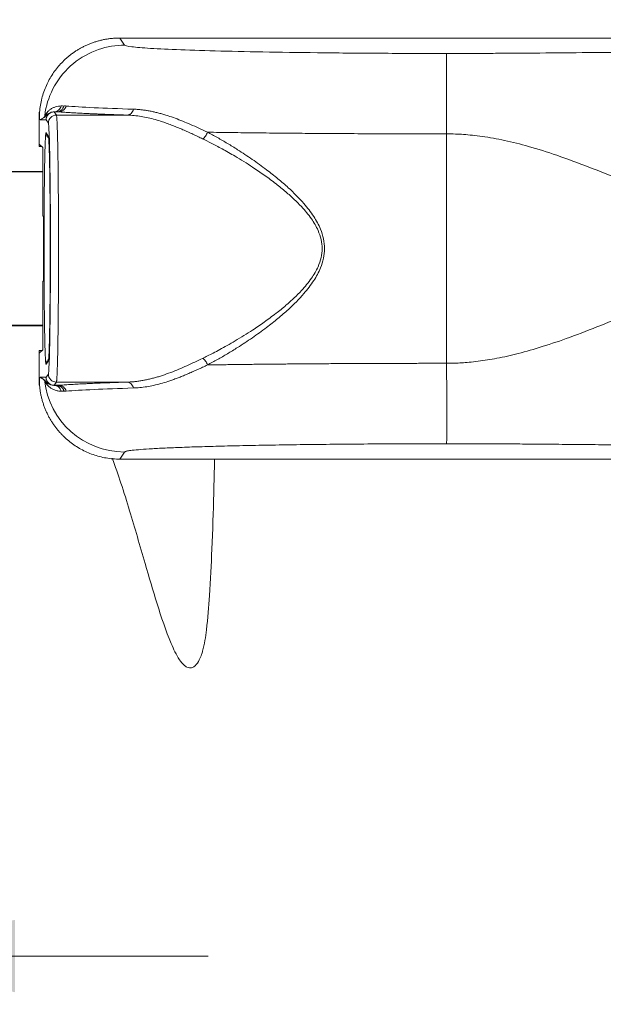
# Model space of a CAD drawing. Header units: millimetres. Extents: x 54 to 738, y 201 to 591.
# Tile 4 of 22: x 103 to 139, y 427 to 488. Entities that reach past the tile are written whole.
import ezdxf

# ---------------------------------------------------------------- set-up
doc = ezdxf.new("R2010")
doc.units = ezdxf.units.MM
doc.header["$LTSCALE"] = 3
doc.styles.add('SLDTEXTSTYLE0', font='TXT', dxfattribs={"width": 0.605})
doc.dimstyles.new('SLDDIMSTYLE0', dxfattribs={"dimtxt": 7.704956, "dimasz": 12, "dimexe": 0, "dimexo": 0.0625, "dimgap": 1.926239, "dimtad": 1, "dimdec": 0, "dimrnd": 1e-09, "dimzin": 12, "dimdsep": 46, "dimtxsty": 'SLDTEXTSTYLE0', "dimsah": 1, "dimcen": 0.09, "dimadec": 0, "dimazin": 3, "dimtfac": 1, "dimtdec": 0, "dimtofl": 0, "dimtmove": 0, "dimatfit": 3, "dimfxl": 1, "dimfrac": 2, "dimtolj": 1, "dimtzin": 12, "dimarcsym": 0})
doc.dimstyles.new('SLDDIMSTYLE1', dxfattribs={"dimtxt": 7.704956, "dimasz": 12, "dimexe": 0, "dimexo": 0.0625, "dimgap": 1.926239, "dimtad": 1, "dimrnd": 1e-09, "dimzin": 12, "dimdsep": 46, "dimtxsty": 'SLDTEXTSTYLE0', "dimsah": 1, "dimcen": 0.09, "dimadec": 0, "dimazin": 3, "dimtfac": 1, "dimtofl": 0, "dimtmove": 0, "dimatfit": 3, "dimfxl": 1, "dimfrac": 2, "dimtolj": 1, "dimtzin": 12, "dimarcsym": 0})
doc.dimstyles.new('SLDDIMSTYLE3', dxfattribs={"dimtxt": 7.704956, "dimasz": 12, "dimexe": 0, "dimexo": 0.0625, "dimgap": 1.926239, "dimtad": 1, "dimdec": 0, "dimrnd": 1e-09, "dimzin": 12, "dimdsep": 46, "dimtxsty": 'SLDTEXTSTYLE0', "dimsah": 1, "dimcen": 0.09, "dimadec": 0, "dimazin": 3, "dimtfac": 1, "dimtmove": 0, "dimatfit": 0, "dimfxl": 1, "dimfrac": 2, "dimtolj": 1, "dimtzin": 12, "dimarcsym": 0})

# ---------------------------------------------------------------- blocks, each defined once
blk = doc.blocks.new('*D1')
at = {"color": 7, "linetype": 'Continuous', "lineweight": 0}
for p, q in [((85.909, 481.485), (85.909, 533.811)), ((570.843, 481.485), (570.843, 533.811)), ((85.909, 530.811), (570.843, 530.811))]:
    blk.add_line(p, q, dxfattribs=at)
for points in [[(85.909, 530.811), (97.909, 528.561), (97.909, 533.061)], [(570.843, 530.811), (558.843, 533.061), (558.843, 528.561)]]:
    blk.add_solid(points, dxfattribs=at)
at = {"color": 7, "linetype": 'Continuous', "lineweight": 0, "insert": (310.394, 541.043, -27.488), "char_height": 7.9375, "attachment_point": 1, "style": 'SLDTEXTSTYLE0'}
blk.add_mtext('485', dxfattribs=at)
blk = doc.blocks.new('*D2')
at = {"color": 7, "linetype": 'Continuous', "lineweight": 0}
for p, q in [((90.876, 477.218), (90.876, 517.029)), ((565.876, 477.218), (565.876, 517.029)), ((90.876, 514.029), (565.876, 514.029))]:
    blk.add_line(p, q, dxfattribs=at)
for points in [[(90.876, 514.029), (102.876, 511.779), (102.876, 516.279)], [(565.876, 514.029), (553.876, 516.279), (553.876, 511.779)]]:
    blk.add_solid(points, dxfattribs=at)
at = {"color": 7, "linetype": 'Continuous', "lineweight": 0, "insert": (310.394, 524.261, -27.488), "char_height": 7.9375, "attachment_point": 1, "style": 'SLDTEXTSTYLE0'}
blk.add_mtext('475', dxfattribs=at)
blk = doc.blocks.new('*D4')
at = {"color": 7, "linetype": 'Continuous', "lineweight": 0}
for p, q in [((90.876, 471.218), (90.876, 427.251)), ((85.909, 466.951), (85.909, 427.251)), ((85.909, 430.251), (57.818, 430.251)), ((90.876, 430.251), (85.909, 430.251)), ((90.876, 430.251), (114.876, 430.251))]:
    blk.add_line(p, q, dxfattribs=at)
for points in [[(85.909, 430.251), (73.909, 432.501), (73.909, 428.001)], [(90.876, 430.251), (102.876, 428.001), (102.876, 432.501)]]:
    blk.add_solid(points, dxfattribs=at)
at = {"color": 7, "linetype": 'Continuous', "lineweight": 0, "insert": (57.818, 440.483, -27.488), "char_height": 7.938, "attachment_point": 1, "style": 'SLDTEXTSTYLE0'}
blk.add_mtext('5', dxfattribs=at)

msp = doc.modelspace()

# ---------------------------------------------------------------- linework, layer by layer
at = {"color": 7, "linetype": 'Continuous', "lineweight": 0}
for p, q in [((109.679, 486.86), (109.383, 487.305)), ((109.383, 487.305), (547.369, 487.305)), ((104.385, 482.155), (104.385, 482.699)), ((104.445, 482.215), (104.8, 482.215)), ((104.807, 482.216), (104.947, 482.016)), ((105.596, 482.718), (105.297, 482.718)), ((105.447, 482.515), (105.307, 482.715)), ((105.595, 482.715), (105.307, 482.715)), ((109.853, 482.515), (105.447, 482.515)), ((105.492, 482.717), (105.519, 482.718)), ((105.595, 482.715), (105.524, 482.715)), ((104.385, 480.718), (104.385, 482.155)), ((104.946, 481.207), (104.807, 481.407)), ((129.676, 481.347), (129.676, 467.089)), ((104.603, 480.5), (104.385, 480.718)), ((104.385, 480.718), (104.385, 480.559)), ((104.385, 480.559), (104.544, 480.559)), ((104.603, 476.262), (104.603, 480.5)), ((86.376, 479.018), (104.603, 479.018)), ((104.603, 478.985), (86.409, 478.985)), ((104.646, 476.218), (104.603, 476.262)), ((104.646, 472.218), (104.646, 476.218)), ((104.603, 472.174), (104.646, 472.218)), ((104.603, 467.936), (104.603, 472.174)), ((86.376, 469.418), (104.603, 469.418)), ((86.409, 469.451), (104.603, 469.451)), ((104.385, 467.718), (104.603, 467.936)), ((104.385, 467.878), (104.385, 467.718)), ((104.544, 467.878), (104.385, 467.878)), ((104.385, 466.281), (104.385, 467.718)), ((104.807, 467.029), (104.946, 467.229)), ((104.947, 466.421), (104.807, 466.221)), ((104.385, 465.737), (104.385, 466.281)), ((104.8, 466.221), (104.445, 466.221)), ((105.297, 465.718), (105.596, 465.718)), ((105.307, 465.721), (105.447, 465.921)), ((105.595, 465.721), (105.307, 465.721)), ((109.853, 465.921), (105.447, 465.921)), ((105.519, 465.718), (105.491, 465.719)), ((109.679, 461.576), (109.383, 461.131)), ((109.383, 461.131), (547.369, 461.131))]:
    msp.add_line(p, q, dxfattribs=at)
at = {"color": 18, "linetype": 'Continuous', "lineweight": 0}
for p, q in [((105.307, 482.715), (105.303, 482.715)), ((105.303, 465.721), (105.307, 465.721))]:
    msp.add_line(p, q, dxfattribs=at)
at = {"color": 7, "linetype": 'Continuous', "lineweight": 0}
for centre, radius, start, end in [((105.447, 482.015), 0.5, 90.02415, 179.96555), ((109.682, 466.577), 5.002, 186.24416, 269.97357), ((105.307, 466.221), 0.5, 180.0344, 269.97425)]:
    msp.add_arc(centre, radius, start, end, dxfattribs=at)
for points, knots in [([(109.383, 487.305), (109.308, 487.304), (109.158, 487.302), (108.933, 487.286), (108.71, 487.261), (108.489, 487.226), (108.27, 487.181), (108.055, 487.127), (107.843, 487.063), (107.634, 486.991), (107.43, 486.909), (107.23, 486.819), (107.034, 486.721), (106.844, 486.614), (106.659, 486.5), (106.48, 486.378), (106.307, 486.249), (106.14, 486.112), (105.937, 485.931), (105.703, 485.696), (105.447, 485.396), (105.213, 485.072), (105.002, 484.724), (104.817, 484.354), (104.661, 483.964), (104.537, 483.556), (104.445, 483.133), (104.415, 482.844), (104.4, 482.698)], [0, 0, 0, 0, 0.030271, 0.060446, 0.090526, 0.120511, 0.150401, 0.180195, 0.209894, 0.239498, 0.269007, 0.298421, 0.32774, 0.356964, 0.386093, 0.415128, 0.444067, 0.472912, 0.501663, 0.553564, 0.606332, 0.659967, 0.714469, 0.769839, 0.826077, 0.883183, 0.941157, 1, 1, 1, 1]), ([(109.679, 486.86), (109.158, 486.86), (108.6, 486.776), (107.505, 486.399), (106.969, 486.104), (106.031, 485.331), (105.632, 484.854), (105.041, 483.816), (104.848, 483.259), (104.754, 482.715)], [0, 0, 0, 0, 0.25, 0.25, 0.5, 0.5, 0.75, 0.75, 1, 1, 1, 1]), ([(129.676, 486.346), (129.353, 486.346), (129.029, 486.346), (128.382, 486.347), (128.059, 486.347), (127.093, 486.35), (126.452, 486.352), (124.546, 486.362), (123.3, 486.372), (120.904, 486.398), (119.754, 486.413), (117.592, 486.451), (116.58, 486.472), (114.734, 486.52), (113.899, 486.546), (112.438, 486.602), (111.811, 486.632), (110.789, 486.694), (110.394, 486.726), (109.851, 486.793), (109.702, 486.826), (109.679, 486.86)], [0, 0, 0, 0, 0.03125, 0.03125, 0.0625, 0.0625, 0.125, 0.125, 0.25, 0.25, 0.375, 0.375, 0.5, 0.5, 0.625, 0.625, 0.75, 0.75, 0.875, 0.875, 1, 1, 1, 1]), ([(175.747, 486.512), (172.992, 486.512), (167.482, 486.512), (161.719, 486.511), (158.456, 486.512), (157.772, 486.512), (157.044, 486.512), (156.13, 486.511), (155.171, 486.511), (154.327, 486.512), (153.565, 486.512), (152.667, 486.512), (151.829, 486.511), (151.149, 486.509), (150.658, 486.508), (150.136, 486.506), (148.621, 486.498), (144.646, 486.468), (140.068, 486.414), (135.779, 486.373), (133.645, 486.358), (132.165, 486.351), (131.177, 486.347), (130.447, 486.346), (129.985, 486.346), (129.765, 486.346), (129.676, 486.346)], [0, 0, 0, 0, 0.175557, 0.351114, 0.367311, 0.383507, 0.394674, 0.41371, 0.441733, 0.455813, 0.467527, 0.490273, 0.513014, 0.520962, 0.533797, 0.544489, 0.55461, 0.631918, 0.807076, 0.874682, 0.922473, 0.94778, 0.970555, 0.985959, 0.994356, 1, 1, 1, 1]), ([(129.676, 486.346), (129.676, 486.343), (129.676, 486.337), (129.676, 486.316), (129.676, 486.285), (129.676, 486.243), (129.676, 486.191), (129.676, 486.129), (129.676, 486.056), (129.676, 485.973), (129.676, 485.881), (129.676, 485.779), (129.676, 485.668), (129.676, 485.548), (129.676, 485.42), (129.676, 485.284), (129.676, 485.142), (129.676, 484.993), (129.676, 484.791), (129.676, 484.526), (129.676, 484.186), (129.676, 483.821), (129.676, 483.435), (129.676, 483.032), (129.676, 482.617), (129.676, 482.195), (129.676, 481.771), (129.676, 481.488), (129.676, 481.347)], [0, 0, 0, 0, 0.028833, 0.057913, 0.087207, 0.116684, 0.146307, 0.176043, 0.205855, 0.235706, 0.265559, 0.295376, 0.325119, 0.354753, 0.38424, 0.413546, 0.442635, 0.471474, 0.500034, 0.554442, 0.609643, 0.665431, 0.721588, 0.777887, 0.834101, 0.890001, 0.94537, 1, 1, 1, 1]), ([(104.71, 482.403), (104.711, 482.404), (104.713, 482.407), (104.719, 482.424), (104.728, 482.448), (104.738, 482.469), (104.75, 482.492), (104.769, 482.527), (104.797, 482.577), (104.844, 482.648), (104.927, 482.749), (105.058, 482.865), (105.219, 482.963), (105.389, 483.031), (105.567, 483.073), (105.692, 483.078), (105.753, 483.081)], [0, 0, 0, 0, 0.017311, 0.038234, 0.079134, 0.100479, 0.122451, 0.168434, 0.217267, 0.268938, 0.381565, 0.524071, 0.652757, 0.774715, 0.8904, 1, 1, 1, 1]), ([(105.29, 482.715), (105.387, 482.715), (105.495, 482.749), (105.667, 482.885), (105.727, 482.984), (105.753, 483.081)], [0, 0, 0, 0, 0.5, 0.5, 1, 1, 1, 1]), ([(105.914, 483.08), (105.888, 482.982), (105.828, 482.884), (105.657, 482.749), (105.55, 482.715), (105.454, 482.715)], [0, 0, 0, 0, 0.5, 0.5, 1, 1, 1, 1]), ([(105.595, 482.715), (105.69, 482.716), (105.795, 482.75), (105.965, 482.884), (106.025, 482.982), (106.052, 483.079)], [0, 0, 0, 0, 0.5, 0.5, 1, 1, 1, 1]), ([(105.914, 483.08), (105.936, 483.081), (105.982, 483.083), (106.028, 483.08), (106.052, 483.079)], [0, 0, 0, 0, 0.498269, 1, 1, 1, 1]), ([(106.052, 483.079), (106.505, 483.043), (107.086, 483.008), (108.486, 482.942), (109.305, 482.911), (110.229, 482.882)], [0, 0, 0, 0, 0.5, 0.5, 1, 1, 1, 1]), ([(109.853, 482.515), (109.931, 482.517), (110.018, 482.552), (110.157, 482.688), (110.207, 482.786), (110.229, 482.882)], [0, 0, 0, 0, 0.5, 0.5, 1, 1, 1, 1]), ([(110.229, 482.882), (110.304, 482.879), (110.455, 482.872), (110.683, 482.852), (110.915, 482.823), (111.15, 482.786), (111.388, 482.741), (111.63, 482.687), (111.876, 482.624), (112.126, 482.553), (112.441, 482.454), (112.829, 482.319), (113.295, 482.137), (113.783, 481.931), (114.292, 481.702), (114.647, 481.535), (114.827, 481.45)], [0, 0, 0, 0, 0.053428, 0.107057, 0.160925, 0.215066, 0.269517, 0.324311, 0.379477, 0.435047, 0.491045, 0.588196, 0.687628, 0.789399, 0.893529, 1, 1, 1, 1]), ([(104.4, 482.698), (104.398, 482.666), (104.395, 482.603), (104.392, 482.52), (104.392, 482.448), (104.392, 482.368), (104.395, 482.293), (104.398, 482.256), (104.402, 482.255), (104.407, 482.274), (104.412, 482.273), (104.418, 482.258), (104.423, 482.245), (104.432, 482.235), (104.44, 482.223), (104.445, 482.215)], [0, 0, 0, 0, 0.037552, 0.072788, 0.105888, 0.137067, 0.19824, 0.257901, 0.318496, 0.380068, 0.502917, 0.564849, 0.627879, 0.755987, 1, 1, 1, 1]), ([(104.445, 482.215), (104.455, 482.222), (104.475, 482.237), (104.507, 482.259), (104.539, 482.278), (104.582, 482.299), (104.627, 482.333), (104.669, 482.375), (104.693, 482.394), (104.704, 482.4), (104.71, 482.403)], [0, 0, 0, 0, 0.129663, 0.258575, 0.385715, 0.511424, 0.758563, 0.879998, 0.944312, 1, 1, 1, 1]), ([(104.904, 482.588), (104.89, 482.578), (104.863, 482.557), (104.822, 482.518), (104.787, 482.478), (104.758, 482.438), (104.739, 482.41), (104.722, 482.382), (104.711, 482.358), (104.709, 482.355), (104.708, 482.356), (104.708, 482.36), (104.711, 482.375), (104.715, 482.391), (104.716, 482.398), (104.716, 482.4), (104.716, 482.401), (104.716, 482.401), (104.716, 482.401)], [0, 0, 0, 0, 0.130558, 0.25664, 0.434428, 0.551141, 0.671665, 0.76128, 0.845851, 0.856005, 0.866069, 0.885955, 0.92499, 0.96304, 0.981638, 0.990842, 0.995425, 1, 1, 1, 1]), ([(105.124, 482.68), (105.119, 482.679), (105.05, 482.667), (104.939, 482.573), (104.822, 482.413), (104.807, 482.281), (104.8, 482.215)], [0, 0, 0, 0, 0.0260643, 0.3507223, 0.6753574, 1, 1, 1, 1]), ([(105.307, 482.715), (105.176, 482.715), (105.046, 482.661), (104.861, 482.476), (104.807, 482.346), (104.807, 482.216)], [0, 0, 0, 0, 0.5, 0.5, 1, 1, 1, 1]), ([(105.304, 482.718), (105.265, 482.715), (105.186, 482.71), (105.069, 482.665), (104.961, 482.593), (104.908, 482.523), (104.881, 482.488)], [0, 0, 0, 0, 0.235917, 0.485031, 0.741997, 1, 1, 1, 1]), ([(105.447, 465.921), (105.448, 465.924), (105.451, 465.931), (105.456, 465.952), (105.46, 465.981), (105.465, 466.019), (105.469, 466.065), (105.473, 466.12), (105.477, 466.183), (105.482, 466.253), (105.486, 466.331), (105.49, 466.415), (105.494, 466.507), (105.498, 466.605), (105.501, 466.71), (105.505, 466.821), (105.509, 466.937), (105.512, 467.06), (105.516, 467.187), (105.519, 467.32), (105.522, 467.457), (105.526, 467.599), (105.529, 467.745), (105.532, 467.896), (105.535, 468.05), (105.537, 468.207), (105.54, 468.368), (105.543, 468.532), (105.545, 468.699), (105.548, 468.868), (105.55, 469.04), (105.552, 469.214), (105.554, 469.39), (105.556, 469.567), (105.558, 469.746), (105.56, 469.926), (105.562, 470.107), (105.563, 470.29), (105.565, 470.472), (105.566, 470.656), (105.568, 470.84), (105.569, 471.024), (105.57, 471.208), (105.571, 471.392), (105.572, 471.575), (105.573, 471.758), (105.574, 471.941), (105.575, 472.123), (105.576, 472.304), (105.576, 472.484), (105.577, 472.663), (105.578, 472.841), (105.578, 473.017), (105.578, 473.192), (105.579, 473.366), (105.579, 473.538), (105.579, 473.708), (105.579, 473.877), (105.579, 474.044), (105.579, 474.265), (105.579, 474.544), (105.579, 474.884), (105.578, 475.23), (105.578, 475.583), (105.577, 475.94), (105.575, 476.302), (105.573, 476.668), (105.571, 477.035), (105.569, 477.404), (105.566, 477.773), (105.563, 478.14), (105.56, 478.505), (105.556, 478.865), (105.552, 479.219), (105.548, 479.565), (105.543, 479.902), (105.537, 480.228), (105.532, 480.54), (105.526, 480.837), (105.519, 481.117), (105.512, 481.378), (105.505, 481.618), (105.498, 481.834), (105.49, 482.024), (105.482, 482.187), (105.473, 482.32), (105.465, 482.421), (105.456, 482.491), (105.45, 482.507), (105.447, 482.515)], [0, 0, 0, 0, 0.010805, 0.021538, 0.032196, 0.042779, 0.053283, 0.063709, 0.074056, 0.084325, 0.094515, 0.104628, 0.114663, 0.124621, 0.134501, 0.144305, 0.154032, 0.163683, 0.173258, 0.182756, 0.192178, 0.201523, 0.210791, 0.219982, 0.229097, 0.238134, 0.247094, 0.255978, 0.264784, 0.273514, 0.282167, 0.290743, 0.299243, 0.307665, 0.31601, 0.324279, 0.33247, 0.340585, 0.348623, 0.356585, 0.364469, 0.372277, 0.380008, 0.387662, 0.395239, 0.402739, 0.410163, 0.417509, 0.424778, 0.431971, 0.439087, 0.446126, 0.453088, 0.459974, 0.466783, 0.473515, 0.480169, 0.486747, 0.493249, 0.499673, 0.512624, 0.525883, 0.539449, 0.553322, 0.567503, 0.58199, 0.596784, 0.611886, 0.627295, 0.643011, 0.659035, 0.675365, 0.692002, 0.708946, 0.726198, 0.743757, 0.761623, 0.779796, 0.798277, 0.817065, 0.83616, 0.85556, 0.875266, 0.895277, 0.915598, 0.93623, 0.957175, 0.978435, 1, 1, 1, 1]), ([(109.853, 482.515), (109.749, 482.519), (109.541, 482.525), (109.239, 482.536), (108.945, 482.546), (108.66, 482.556), (108.383, 482.567), (108.115, 482.578), (107.855, 482.589), (107.604, 482.599), (107.296, 482.614), (106.944, 482.631), (106.56, 482.652), (106.206, 482.672), (105.881, 482.694), (105.69, 482.708), (105.595, 482.715)], [0, 0, 0, 0, 0.055676, 0.111271, 0.166807, 0.222305, 0.27779, 0.333282, 0.388804, 0.444378, 0.500028, 0.600104, 0.70001, 0.799874, 0.899828, 1, 1, 1, 1]), ([(114.53, 481.039), (114.429, 481.087), (114.226, 481.185), (113.922, 481.328), (113.615, 481.469), (113.304, 481.608), (112.989, 481.741), (112.671, 481.869), (112.35, 481.99), (111.986, 482.116), (111.583, 482.239), (111.144, 482.351), (110.709, 482.435), (110.277, 482.494), (109.995, 482.508), (109.853, 482.515)], [0, 0, 0, 0, 0.058944, 0.119383, 0.18133, 0.2448, 0.309802, 0.37635, 0.444452, 0.514119, 0.610461, 0.707205, 0.804366, 0.90196, 1, 1, 1, 1]), ([(104.947, 482.016), (104.964, 481.99), (104.982, 481.769), (105.014, 480.965), (105.029, 480.384), (105.053, 478.945), (105.063, 478.089), (105.076, 476.227), (105.079, 475.223), (105.079, 473.213), (105.076, 472.209), (105.063, 470.348), (105.053, 469.491), (105.029, 468.053), (105.014, 467.471), (104.982, 466.667), (104.964, 466.446), (104.947, 466.421)], [0, 0, 0, 0, 0.125, 0.125, 0.25, 0.25, 0.375, 0.375, 0.5, 0.5, 0.625, 0.625, 0.75, 0.75, 0.875, 0.875, 1, 1, 1, 1]), ([(104.807, 481.407), (104.805, 481.408), (104.802, 481.411), (104.798, 481.403), (104.794, 481.387), (104.789, 481.363), (104.785, 481.33), (104.781, 481.289), (104.776, 481.241), (104.772, 481.184), (104.768, 481.121), (104.764, 481.05), (104.761, 480.973), (104.757, 480.889), (104.753, 480.799), (104.749, 480.703), (104.746, 480.602), (104.742, 480.495), (104.739, 480.382), (104.736, 480.265), (104.733, 480.144), (104.729, 480.018), (104.726, 479.888), (104.724, 479.755), (104.721, 479.618), (104.718, 479.477), (104.715, 479.334), (104.713, 479.188), (104.71, 479.039), (104.708, 478.888), (104.706, 478.735), (104.704, 478.58), (104.702, 478.424), (104.7, 478.266), (104.698, 478.107), (104.696, 477.947), (104.695, 477.786), (104.693, 477.624), (104.692, 477.463), (104.69, 477.3), (104.689, 477.138), (104.688, 476.976), (104.687, 476.814), (104.686, 476.653), (104.685, 476.492), (104.684, 476.331), (104.683, 476.172), (104.682, 476.013), (104.681, 475.856), (104.681, 475.7), (104.68, 475.545), (104.68, 475.391), (104.679, 475.239), (104.679, 475.088), (104.679, 474.939), (104.679, 474.792), (104.678, 474.646), (104.678, 474.503), (104.678, 474.361), (104.678, 474.175), (104.678, 473.94), (104.678, 473.655), (104.679, 473.363), (104.68, 473.063), (104.681, 472.757), (104.682, 472.446), (104.683, 472.129), (104.685, 471.81), (104.687, 471.487), (104.69, 471.164), (104.693, 470.84), (104.696, 470.517), (104.7, 470.197), (104.703, 469.882), (104.708, 469.572), (104.712, 469.271), (104.718, 468.979), (104.723, 468.699), (104.729, 468.433), (104.735, 468.183), (104.742, 467.951), (104.749, 467.74), (104.756, 467.552), (104.764, 467.388), (104.772, 467.252), (104.78, 467.144), (104.789, 467.07), (104.798, 467.027), (104.804, 467.028), (104.807, 467.029)], [0, 0, 0, 0, 0.011141, 0.0222, 0.033176, 0.044067, 0.054871, 0.065586, 0.076211, 0.086744, 0.097186, 0.107538, 0.1178, 0.127972, 0.138054, 0.148047, 0.157951, 0.167766, 0.177493, 0.187132, 0.196683, 0.206145, 0.215519, 0.224805, 0.234001, 0.243109, 0.252128, 0.261058, 0.269898, 0.27865, 0.287314, 0.295889, 0.304375, 0.312772, 0.32108, 0.3293, 0.33743, 0.345472, 0.353425, 0.361289, 0.369064, 0.37675, 0.384348, 0.391857, 0.399277, 0.406609, 0.413852, 0.421006, 0.428071, 0.435047, 0.441934, 0.448733, 0.455442, 0.462063, 0.468595, 0.475038, 0.481393, 0.487659, 0.493836, 0.499924, 0.511997, 0.52444, 0.537251, 0.550431, 0.563981, 0.5779, 0.592189, 0.606848, 0.621876, 0.637272, 0.653038, 0.669173, 0.685678, 0.702552, 0.719796, 0.737408, 0.75539, 0.773742, 0.792463, 0.811552, 0.831009, 0.850833, 0.871025, 0.891589, 0.912526, 0.933839, 0.95553, 0.977589, 1, 1, 1, 1]), ([(104.904, 481.126), (104.882, 481.156), (104.82, 481.237), (104.812, 481.341), (104.807, 481.407)], [0, 0, 0, 0, 0.362964, 1, 1, 1, 1]), ([(104.946, 467.229), (104.948, 467.232), (104.951, 467.238), (104.955, 467.259), (104.96, 467.287), (104.964, 467.325), (104.968, 467.37), (104.972, 467.424), (104.976, 467.485), (104.98, 467.555), (104.984, 467.631), (104.988, 467.715), (104.992, 467.805), (104.996, 467.901), (104.999, 468.004), (105.003, 468.113), (105.006, 468.227), (105.01, 468.346), (105.013, 468.47), (105.016, 468.599), (105.019, 468.733), (105.022, 468.87), (105.025, 469.012), (105.028, 469.157), (105.03, 469.305), (105.033, 469.456), (105.035, 469.611), (105.037, 469.767), (105.04, 469.927), (105.042, 470.088), (105.044, 470.251), (105.046, 470.416), (105.048, 470.582), (105.049, 470.749), (105.051, 470.917), (105.052, 471.086), (105.054, 471.255), (105.055, 471.425), (105.056, 471.595), (105.058, 471.765), (105.059, 471.935), (105.06, 472.105), (105.061, 472.274), (105.061, 472.442), (105.062, 472.61), (105.063, 472.776), (105.063, 472.942), (105.064, 473.106), (105.064, 473.269), (105.065, 473.431), (105.065, 473.591), (105.065, 473.75), (105.065, 473.907), (105.065, 474.062), (105.065, 474.284), (105.065, 474.575), (105.065, 474.939), (105.064, 475.309), (105.063, 475.683), (105.061, 476.061), (105.059, 476.442), (105.057, 476.822), (105.054, 477.202), (105.05, 477.578), (105.047, 477.949), (105.042, 478.312), (105.038, 478.666), (105.032, 479.007), (105.027, 479.334), (105.02, 479.644), (105.014, 479.934), (105.007, 480.201), (104.999, 480.443), (104.991, 480.657), (104.983, 480.841), (104.974, 480.991), (104.965, 481.104), (104.956, 481.181), (104.95, 481.199), (104.946, 481.207)], [0, 0, 0, 0, 0.011766, 0.02345, 0.035051, 0.046565, 0.05799, 0.069323, 0.080564, 0.091711, 0.102767, 0.11373, 0.124603, 0.135385, 0.146076, 0.156678, 0.167189, 0.177611, 0.187943, 0.198186, 0.208339, 0.218402, 0.228376, 0.238259, 0.248051, 0.257754, 0.267366, 0.276888, 0.28632, 0.295662, 0.304914, 0.314076, 0.323148, 0.33213, 0.341022, 0.349823, 0.358535, 0.367156, 0.375687, 0.384128, 0.392479, 0.40074, 0.408911, 0.416992, 0.424983, 0.432884, 0.440695, 0.448415, 0.456045, 0.463585, 0.471035, 0.478395, 0.485665, 0.492845, 0.499935, 0.516425, 0.533292, 0.550536, 0.568158, 0.586159, 0.604538, 0.623295, 0.642429, 0.661941, 0.681831, 0.7021, 0.722746, 0.743769, 0.765171, 0.786951, 0.80911, 0.831645, 0.854556, 0.877844, 0.901511, 0.92556, 0.949998, 0.974819, 1, 1, 1, 1]), ([(114.827, 481.45), (114.8, 481.367), (114.756, 481.28), (114.648, 481.132), (114.586, 481.074), (114.53, 481.039)], [0, 0, 0, 0, 0.5, 0.5, 1, 1, 1, 1]), ([(114.53, 467.397), (114.63, 467.446), (114.847, 467.552), (115.2, 467.731), (115.604, 467.945), (116.058, 468.197), (116.739, 468.591), (117.513, 469.073), (118.362, 469.65), (119.055, 470.163), (119.678, 470.667), (120.205, 471.139), (120.749, 471.685), (121.271, 472.312), (121.685, 473.01), (121.901, 473.643), (121.968, 474.218), (121.901, 474.793), (121.685, 475.427), (121.271, 476.125), (120.748, 476.752), (120.203, 477.298), (119.677, 477.77), (119.053, 478.274), (118.361, 478.787), (117.512, 479.363), (116.635, 479.91), (115.779, 480.398), (115.106, 480.756), (114.706, 480.952), (114.53, 481.039)], [0, 0, 0, 0, 0.017661, 0.03824, 0.061739, 0.088157, 0.117494, 0.180143, 0.222774, 0.266188, 0.303244, 0.336031, 0.365069, 0.410247, 0.447949, 0.474815, 0.500001, 0.525186, 0.552051, 0.58978, 0.634996, 0.664043, 0.696843, 0.7339, 0.777313, 0.819919, 0.882543, 0.929798, 0.96895, 1, 1, 1, 1]), ([(129.676, 481.347), (129.552, 481.348), (129.253, 481.349), (128.784, 481.348), (128.291, 481.348), (127.72, 481.348), (126.905, 481.351), (125.602, 481.354), (123.881, 481.361), (122.312, 481.37), (121.107, 481.379), (120.29, 481.386), (119.479, 481.393), (118.675, 481.401), (117.881, 481.409), (117.098, 481.418), (116.326, 481.428), (115.566, 481.439), (115.074, 481.446), (114.827, 481.45)], [0, 0, 0, 0, 0.023509, 0.056387, 0.088433, 0.116621, 0.16453, 0.242647, 0.364532, 0.495051, 0.549813, 0.604912, 0.660346, 0.716115, 0.772221, 0.828662, 0.885439, 0.942552, 1, 1, 1, 1]), ([(114.827, 481.45), (114.93, 481.396), (115.135, 481.287), (115.446, 481.116), (115.758, 480.939), (116.071, 480.755), (116.385, 480.564), (116.9, 480.242), (117.606, 479.775), (118.443, 479.17), (119.19, 478.579), (119.979, 477.895), (120.748, 477.127), (121.424, 476.26), (121.835, 475.515), (122.052, 474.835), (122.119, 474.219), (122.053, 473.603), (121.836, 472.924), (121.425, 472.179), (120.751, 471.311), (119.981, 470.544), (119.192, 469.858), (118.444, 469.268), (117.607, 468.662), (116.795, 468.124), (116.071, 467.679), (115.446, 467.316), (115.033, 467.096), (114.827, 466.986)], [0, 0, 0, 0, 0.018255, 0.036533, 0.054838, 0.073175, 0.09155, 0.109967, 0.163511, 0.215397, 0.257734, 0.297497, 0.360523, 0.406132, 0.445399, 0.473438, 0.499957, 0.52645, 0.554487, 0.593727, 0.639309, 0.702364, 0.74216, 0.784534, 0.836452, 0.890021, 0.926818, 0.963464, 1, 1, 1, 1]), ([(150.795, 475.151), (150.674, 475.166), (150.448, 475.195), (150.103, 475.249), (149.745, 475.315), (149.193, 475.425), (148.448, 475.596), (147.471, 475.861), (146.395, 476.196), (145.19, 476.615), (143.823, 477.133), (142.571, 477.636), (141.449, 478.097), (140.182, 478.619), (138.539, 479.285), (136.613, 480.002), (134.863, 480.557), (133.315, 480.947), (132.151, 481.157), (131.299, 481.264), (130.749, 481.315), (130.212, 481.342), (129.862, 481.346), (129.676, 481.347)], [0, 0, 0, 0, 0.016533, 0.030947, 0.047219, 0.065953, 0.107337, 0.150807, 0.203196, 0.260123, 0.32384, 0.401355, 0.443186, 0.488354, 0.587165, 0.683521, 0.76698, 0.836013, 0.899917, 0.927211, 0.952447, 0.974857, 1, 1, 1, 1]), ([(150.667, 473.238), (150.614, 473.232), (150.491, 473.218), (150.239, 473.195), (149.899, 473.159), (149.483, 473.077), (149.072, 472.982), (148.6, 472.872), (147.914, 472.697), (146.906, 472.408), (145.693, 472.001), (143.749, 471.287), (140.984, 470.147), (138.065, 468.947), (135.694, 468.133), (134.184, 467.698), (132.852, 467.396), (131.833, 467.235), (131.104, 467.153), (130.616, 467.113), (130.15, 467.093), (129.839, 467.09), (129.676, 467.089)], [0, 0, 0, 0, 0.007287, 0.016801, 0.03463, 0.053877, 0.074543, 0.092254, 0.11993, 0.17117, 0.235233, 0.29444, 0.453787, 0.643256, 0.724761, 0.795747, 0.857512, 0.910939, 0.936399, 0.957575, 0.977814, 1, 1, 1, 1]), ([(104.904, 467.31), (104.882, 467.28), (104.82, 467.199), (104.812, 467.095), (104.807, 467.029)], [0, 0, 0, 0, 0.362964, 1, 1, 1, 1]), ([(109.853, 465.921), (109.931, 465.924), (110.089, 465.93), (110.327, 465.952), (110.566, 465.982), (110.806, 466.021), (111.048, 466.068), (111.291, 466.123), (111.535, 466.186), (111.781, 466.257), (112.116, 466.363), (112.539, 466.514), (113.048, 466.717), (113.548, 466.936), (114.039, 467.162), (114.368, 467.32), (114.53, 467.397)], [0, 0, 0, 0, 0.054513, 0.10889, 0.163135, 0.21725, 0.271238, 0.325101, 0.378842, 0.432463, 0.485968, 0.596697, 0.703421, 0.80618, 0.905022, 1, 1, 1, 1]), ([(114.827, 466.986), (114.726, 466.939), (114.526, 466.844), (114.234, 466.709), (113.948, 466.58), (113.67, 466.458), (113.399, 466.344), (113.134, 466.237), (112.876, 466.137), (112.624, 466.046), (112.306, 465.938), (111.924, 465.823), (111.484, 465.713), (111.055, 465.631), (110.637, 465.575), (110.364, 465.561), (110.229, 465.554)], [0, 0, 0, 0, 0.059478, 0.118246, 0.176296, 0.233623, 0.290227, 0.346113, 0.401286, 0.455759, 0.509545, 0.609906, 0.708952, 0.806852, 0.903798, 1, 1, 1, 1]), ([(114.53, 467.397), (114.586, 467.362), (114.648, 467.304), (114.755, 467.157), (114.8, 467.069), (114.827, 466.986)], [0, 0, 0, 0, 0.5, 0.5, 1, 1, 1, 1]), ([(129.676, 467.089), (129.532, 467.088), (129.243, 467.088), (128.809, 467.088), (128.375, 467.088), (127.939, 467.087), (127.503, 467.086), (127.066, 467.085), (126.629, 467.084), (126.191, 467.083), (125.753, 467.082), (125.315, 467.08), (124.877, 467.079), (124.44, 467.077), (124.003, 467.075), (123.566, 467.073), (123.13, 467.07), (122.696, 467.068), (122.262, 467.065), (121.829, 467.062), (121.398, 467.059), (120.968, 467.056), (120.54, 467.052), (120.114, 467.049), (119.69, 467.045), (119.268, 467.041), (118.849, 467.037), (118.432, 467.033), (118.018, 467.028), (117.607, 467.024), (117.199, 467.019), (116.794, 467.014), (116.392, 467.009), (115.995, 467.003), (115.601, 466.998), (115.211, 466.992), (114.955, 466.988), (114.827, 466.986)], [0, 0, 0, 0, 0.027224, 0.054518, 0.081877, 0.109311, 0.136828, 0.16443, 0.192115, 0.219881, 0.247726, 0.275651, 0.303657, 0.331744, 0.359911, 0.38816, 0.416489, 0.444899, 0.473389, 0.501961, 0.530612, 0.559344, 0.588157, 0.617051, 0.646025, 0.675079, 0.704215, 0.73343, 0.762727, 0.792104, 0.821562, 0.8511, 0.880719, 0.910418, 0.940198, 0.970059, 1, 1, 1, 1]), ([(129.676, 467.089), (129.681, 466.489), (129.684, 465.848), (129.688, 464.926), (129.689, 464.626), (129.69, 464.061), (129.69, 463.796), (129.69, 463.316), (129.69, 463.102), (129.689, 462.735), (129.688, 462.583), (129.684, 462.219), (129.68, 462.105), (129.676, 462.09)], [0, 0, 0, 0, 0.25, 0.25, 0.375, 0.375, 0.5, 0.5, 0.625, 0.625, 0.75, 0.75, 1, 1, 1, 1]), ([(105.447, 465.921), (105.316, 465.921), (105.186, 465.975), (105.001, 466.16), (104.947, 466.29), (104.947, 466.421)], [0, 0, 0, 0, 0.5, 0.5, 1, 1, 1, 1]), ([(104.445, 466.221), (104.44, 466.213), (104.432, 466.201), (104.423, 466.191), (104.418, 466.178), (104.412, 466.163), (104.407, 466.162), (104.402, 466.181), (104.398, 466.181), (104.394, 466.143), (104.392, 466.052), (104.391, 465.916), (104.397, 465.8), (104.4, 465.738)], [0, 0, 0, 0, 0.244038, 0.372158, 0.435195, 0.497134, 0.619995, 0.681573, 0.742174, 0.801842, 0.86302, 0.927239, 1, 1, 1, 1]), ([(104.4, 465.738), (104.407, 465.661), (104.421, 465.506), (104.456, 465.278), (104.5, 465.052), (104.555, 464.831), (104.618, 464.614), (104.691, 464.402), (104.772, 464.195), (104.862, 463.994), (104.96, 463.798), (105.065, 463.608), (105.178, 463.425), (105.297, 463.248), (105.423, 463.078), (105.554, 462.915), (105.691, 462.758), (105.833, 462.609), (106.028, 462.42), (106.286, 462.199), (106.617, 461.959), (106.969, 461.746), (107.339, 461.562), (107.725, 461.408), (108.126, 461.286), (108.538, 461.198), (108.958, 461.142), (109.241, 461.135), (109.383, 461.131)], [0, 0, 0, 0, 0.031267, 0.06229, 0.09307, 0.123606, 0.153899, 0.183949, 0.213755, 0.243318, 0.272637, 0.301714, 0.330547, 0.359137, 0.387484, 0.415587, 0.443448, 0.471066, 0.498441, 0.552815, 0.607526, 0.662576, 0.717965, 0.773692, 0.829759, 0.886166, 0.942913, 1, 1, 1, 1]), ([(104.71, 466.033), (104.704, 466.036), (104.693, 466.042), (104.669, 466.061), (104.627, 466.104), (104.582, 466.137), (104.539, 466.158), (104.496, 466.184), (104.465, 466.206), (104.445, 466.221)], [0, 0, 0, 0, 0.055802, 0.120234, 0.241834, 0.489106, 0.614781, 0.741822, 1, 1, 1, 1]), ([(104.716, 466.036), (104.713, 466.055), (104.706, 466.098), (104.753, 466), (104.798, 465.945), (104.884, 465.855), (105.022, 465.761), (105.166, 465.741), (105.235, 465.732)], [0, 0, 0, 0, 0.1086291, 0.2390803, 0.3358172, 0.4808061, 0.7524678, 1, 1, 1, 1]), ([(105.753, 465.356), (105.717, 465.356), (105.644, 465.358), (105.537, 465.372), (105.431, 465.396), (105.327, 465.429), (105.204, 465.483), (105.062, 465.568), (104.93, 465.683), (104.847, 465.785), (104.799, 465.856), (104.77, 465.908), (104.748, 465.948), (104.734, 465.975), (104.724, 465.996), (104.718, 466.014), (104.713, 466.029), (104.711, 466.032), (104.71, 466.033)], [0, 0, 0, 0, 0.0644766, 0.1310608, 0.1997959, 0.2707213, 0.3438722, 0.4714429, 0.6147037, 0.7278997, 0.7786224, 0.8292542, 0.8756864, 0.9195059, 0.9405643, 0.9610275, 0.9805956, 1, 1, 1, 1]), ([(104.906, 465.922), (104.888, 465.944), (104.846, 465.997), (104.816, 466.088), (104.801, 466.166), (104.8, 466.207), (104.8, 466.221)], [0, 0, 0, 0, 0.264423, 0.623455, 0.86869, 1, 1, 1, 1]), ([(104.888, 465.937), (104.915, 465.904), (104.968, 465.838), (105.075, 465.769), (105.189, 465.726), (105.266, 465.721), (105.304, 465.718)], [0, 0, 0, 0, 0.2583761, 0.5152625, 0.7641385, 1, 1, 1, 1]), ([(105.29, 465.721), (105.387, 465.721), (105.495, 465.687), (105.667, 465.551), (105.727, 465.453), (105.753, 465.356)], [0, 0, 0, 0, 0.5, 0.5, 1, 1, 1, 1]), ([(105.454, 465.721), (105.465, 465.72), (105.488, 465.718), (105.534, 465.718), (105.57, 465.719), (105.595, 465.721)], [0, 0, 0, 0, 0.249193, 0.498641, 1, 1, 1, 1]), ([(105.916, 465.357), (105.909, 465.379), (105.895, 465.424), (105.863, 465.486), (105.825, 465.541), (105.783, 465.588), (105.738, 465.626), (105.693, 465.656), (105.649, 465.679), (105.607, 465.696), (105.569, 465.707), (105.534, 465.714), (105.504, 465.718), (105.478, 465.72), (105.462, 465.721), (105.454, 465.721)], [0, 0, 0, 0, 0.110347, 0.21842, 0.322724, 0.42197, 0.515138, 0.601492, 0.68057, 0.752148, 0.816187, 0.872785, 0.922127, 0.964448, 1, 1, 1, 1]), ([(105.595, 465.721), (105.647, 465.725), (105.752, 465.733), (105.921, 465.745), (106.098, 465.757), (106.286, 465.768), (106.482, 465.78), (106.688, 465.791), (106.903, 465.803), (107.127, 465.814), (107.423, 465.829), (107.8, 465.845), (108.271, 465.865), (108.77, 465.884), (109.294, 465.903), (109.666, 465.915), (109.853, 465.921)], [0, 0, 0, 0, 0.055684, 0.111284, 0.166822, 0.222322, 0.277804, 0.333291, 0.388807, 0.444372, 0.500009, 0.600095, 0.700007, 0.799875, 0.899829, 1, 1, 1, 1]), ([(105.595, 465.721), (105.69, 465.72), (105.796, 465.686), (105.965, 465.551), (106.025, 465.454), (106.052, 465.358)], [0, 0, 0, 0, 0.5, 0.5, 1, 1, 1, 1]), ([(109.853, 465.921), (109.931, 465.919), (110.018, 465.884), (110.157, 465.748), (110.207, 465.65), (110.229, 465.554)], [0, 0, 0, 0, 0.5, 0.5, 1, 1, 1, 1]), ([(106.052, 465.358), (106.029, 465.356), (105.984, 465.353), (105.939, 465.355), (105.916, 465.357)], [0, 0, 0, 0, 0.497615, 1, 1, 1, 1]), ([(110.229, 465.554), (109.305, 465.525), (108.486, 465.494), (107.086, 465.428), (106.505, 465.393), (106.052, 465.358)], [0, 0, 0, 0, 0.5, 0.5, 1, 1, 1, 1]), ([(129.676, 462.09), (129.575, 462.09), (129.365, 462.09), (129.041, 462.09), (128.697, 462.09), (128.191, 462.089), (127.528, 462.087), (126.335, 462.083), (124.774, 462.075), (122.871, 462.06), (121.024, 462.04), (119.254, 462.015), (117.588, 461.985), (116.045, 461.951), (114.638, 461.913), (113.385, 461.872), (112.296, 461.828), (111.384, 461.781), (110.655, 461.731), (110.227, 461.691), (109.988, 461.66), (109.861, 461.639), (109.767, 461.618), (109.703, 461.597), (109.687, 461.583), (109.679, 461.576)], [0, 0, 0, 0, 0.009824, 0.020265, 0.031329, 0.043016, 0.069212, 0.095616, 0.159171, 0.222709, 0.28745, 0.352211, 0.416962, 0.481732, 0.546492, 0.611272, 0.676042, 0.740831, 0.805607, 0.870405, 0.896357, 0.92225, 0.948127, 0.97403, 1, 1, 1, 1]), ([(175.747, 461.925), (171.873, 461.925), (166.558, 461.925), (160.326, 461.925), (157.557, 461.925), (155.85, 461.925), (154.715, 461.925), (153.674, 461.925), (152.704, 461.924), (151.759, 461.925), (150.736, 461.928), (149.835, 461.932), (149.034, 461.936), (148.289, 461.941), (147.362, 461.948), (145.662, 461.962), (143.729, 461.981), (141.566, 462.004), (139.804, 462.023), (138.094, 462.041), (136.521, 462.056), (135.089, 462.068), (133.808, 462.077), (132.622, 462.083), (131.704, 462.087), (131.009, 462.089), (130.554, 462.09), (130.114, 462.09), (129.829, 462.09), (129.676, 462.09)], [0, 0, 0, 0, 0.2468376, 0.3386951, 0.3971413, 0.4232625, 0.44746, 0.4694782, 0.4895966, 0.5092458, 0.5297459, 0.5551248, 0.5672279, 0.5819768, 0.6039442, 0.6284183, 0.6955898, 0.7355591, 0.7774118, 0.8170391, 0.8527468, 0.8840789, 0.9128094, 0.9372743, 0.9612483, 0.9719233, 0.9818187, 0.9903071, 1, 1, 1, 1]), ([(108.916, 461.184), (109.1, 460.671), (109.484, 459.594), (109.985, 457.962), (110.48, 456.293), (111.036, 454.359), (111.689, 452.134), (112.354, 450.118), (112.949, 448.843), (113.317, 448.364), (113.541, 448.203), (113.686, 448.157), (113.801, 448.16), (113.924, 448.192), (114.13, 448.335), (114.321, 448.622), (114.453, 448.941), (114.635, 449.562), (114.811, 450.793), (114.984, 452.908), (115.12, 455.733), (115.212, 458.558), (115.256, 460.422), (115.273, 461.133)], [0, 0, 0, 0, 0.0595692, 0.1252136, 0.1867727, 0.2500211, 0.3454474, 0.4406353, 0.4820466, 0.4988789, 0.5058406, 0.512057, 0.5151176, 0.5183277, 0.5257584, 0.541959, 0.555144, 0.5635376, 0.6127558, 0.6906829, 0.795899, 0.9221853, 1, 1, 1, 1])]:
    msp.add_open_spline(points, degree=3, knots=knots, dxfattribs=at)
for points in [[(105.753, 483.081), (105.805, 483.08), (105.858, 483.08), (105.914, 483.08)], [(104.754, 482.715), (104.736, 482.611), (104.721, 482.506), (104.71, 482.403)], [(104.8, 482.215), (104.802, 482.219), (104.805, 482.219), (104.807, 482.216)], [(104.807, 466.221), (104.805, 466.217), (104.802, 466.217), (104.8, 466.221)], [(105.916, 465.357), (105.86, 465.356), (105.806, 465.356), (105.753, 465.356)]]:
    msp.add_open_spline(points, degree=3, dxfattribs=at)

# ---------------------------------------------------------------- dimensions: what is measured, and where the dimension line sits
for base, p1, p2, dimstyle, picture, middle in [((570.843, 530.811), (85.909, 478.485), (570.843, 478.485), 'SLDDIMSTYLE0', '*D1', (322.741, 530.811)), ((85.909, 430.251), (90.876, 474.218), (85.909, 469.951), 'SLDDIMSTYLE3', '*D4', (64.285, 430.251))]:
    dim = msp.add_linear_dim(base=base, p1=p1, p2=p2, angle=0, dimstyle=dimstyle, dxfattribs=at)
    dim.commit()
    dim.dimension.update_dxf_attribs({"geometry": picture, "text_midpoint": middle, "dimtype": 160})
dim = msp.add_linear_dim(base=(565.876, 514.029), p1=(90.876, 474.218), p2=(565.876, 474.218), dimstyle='SLDDIMSTYLE1', dxfattribs=at)
dim.commit()
dim.dimension.update_dxf_attribs({"geometry": '*D2', "text_midpoint": (322.741, 514.029), "dimtype": 160})

doc.saveas('drawing.dxf')
